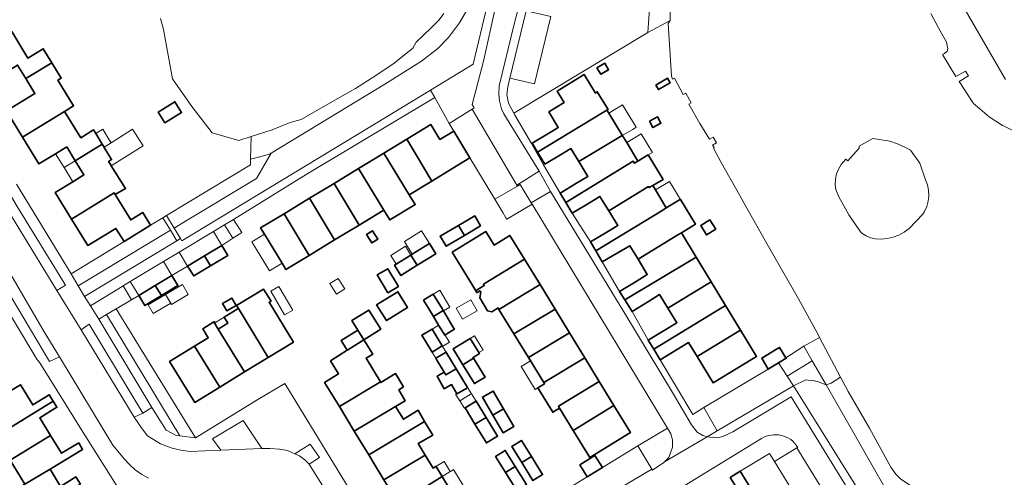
# Model space of a CAD drawing. Extents: x 147051 to 149075, y 463071 to 465537.
# Tile 157 of 229: x 147351 to 147538, y 464520 to 464607. Entities that reach past the tile are written whole.
import ezdxf

# ---------------------------------------------------------------- set-up
doc = ezdxf.new("R2010")
doc.units = 0
doc.header["$LTSCALE"] = 0.5
for name, color, linetype, lineweight in [('B-PV-GR-BEPLANTING_CULTUUR_BOSPLANTSOEN-GV', 252, 'CONTINUOUS', 18), ('B-PV-GR-BEPLANTING_CULTUUR_HEESTERS-GV', 252, 'CONTINUOUS', 18), ('B-PV-OG-BEBOUWING-GV', 6, 'CONTINUOUS', 35), ('B-PV-OG-BEBOUWING_LUIFEL-GV', 6, 'CONTINUOUS', 18), ('B-PV-OG-TERREIN_BEGROEID-GV', 252, 'CONTINUOUS', 18), ('B-PV-OG-TERREIN_ERF-GV', 252, 'CONTINUOUS', 18), ('B-PV-OG-WATER_SLOOT-GV', 252, 'CONTINUOUS', 18), ('B-PV-VH-GESLOTENVERHARDING_ASFALT-GV', 252, 'CONTINUOUS', 18), ('B-PV-VH-OPENVERHARDING_BETONSTRAATSTEEN-GV', 252, 'CONTINUOUS', 18), ('B-PV-VH-OPENVERHARDING_TEGEL-GV', 252, 'CONTINUOUS', 18)]:
    doc.layers.add(name, color=color, linetype=linetype, lineweight=lineweight)

msp = doc.modelspace()

# ---------------------------------------------------------------- linework, layer by layer
at = {"layer": 'B-PV-GR-BEPLANTING_CULTUUR_BOSPLANTSOEN-GV', "flags": 128}
msp.add_lwpolyline([(147510.109, 464582.64), (147507.918, 464580.223), (147507.539, 464580.572), (147506.703, 464579.559), (147506.195, 464578.7), (147505.83, 464577.771), (147505.618, 464576.796), (147505.565, 464575.799), (147505.671, 464574.806), (147506.259, 464573.423), (147508.115, 464570.024), (147510.333, 464566.794), (147510.664, 464566.513), (147511.413, 464566.033), (147512.235, 464565.696), (147513.116, 464565.509), (147514.265, 464565.444), (147515.412, 464565.538), (147516.535, 464565.79), (147517.612, 464566.196), (147518.622, 464566.747), (147519.546, 464567.432), (147522.142, 464570.151), (147522.462, 464570.677), (147522.884, 464571.619), (147523.157, 464572.614), (147523.272, 464573.64), (147523.228, 464574.671), (147523.025, 464575.684), (147522.669, 464576.652), (147521.543, 464579.817), (147519.797, 464582.247), (147518.75, 464582.85), (147517.336, 464583.5), (147515.863, 464584.002), (147512.692, 464584.509), (147510.061, 464583.047)], close=True, dxfattribs=at)
at = {"layer": 'B-PV-GR-BEPLANTING_CULTUUR_HEESTERS-GV', "flags": 128}
for points in [[(147394.917, 464580.6), (147394.881, 464579.511), (147379.028, 464569.888), (147380.442, 464567.51), (147382.31, 464568.619), (147396.067, 464576.898), (147398.836, 464581.708), (147398.526, 464581.52), (147398.026, 464581.42), (147396.426, 464580.919)], [(147379.786, 464567.125), (147378.333, 464569.466), (147376.001, 464568.051), (147370.967, 464564.97), (147360.975, 464558.852), (147362.297, 464556.583)], [(147391.568, 464565.583), (147393.242, 464566.655), (147391.662, 464569.157), (147390.012, 464568.161)], [(147381.413, 464562.97), (147383.008, 464560.328), (147386.179, 464562.248), (147389.461, 464564.235), (147387.871, 464566.869)], [(147378.445, 464561.179), (147372.145, 464557.376), (147373.747, 464554.721), (147376.877, 464556.627), (147380.033, 464558.549)], [(147369.467, 464552.224), (147372.405, 464553.938), (147370.815, 464556.573), (147369.788, 464555.953), (147364.638, 464552.797), (147366.175, 464550.243), (147367.653, 464551.148)], [(147381.539, 464528.163), (147384.482, 464527.801), (147369.467, 464552.224), (147367.653, 464551.148)], [(147366.175, 464550.243), (147376.225, 464533.542), (147376.971, 464532.303), (147378.926, 464529.25), (147380.829, 464528.25), (147381.539, 464528.163), (147367.653, 464551.148)], [(147494.837, 464541.977), (147496.455, 464539.484), (147501.199, 464542.387), (147499.611, 464545.162), (147496.216, 464542.958), (147496.28, 464542.853)], [(147501.199, 464542.387), (147496.455, 464539.484), (147497.643, 464537.654), (147500, 464538.745), (147500.467, 464538.727), (147501.322, 464538.627), (147502.189, 464538.432), (147503.021, 464538.151), (147503.827, 464537.795)], [(147397.043, 464525.756), (147393.534, 464531.085), (147387.709, 464527.603), (147389.263, 464525.426)], [(147404.15, 464524.358), (147405.201, 464523.633), (147406.003, 464522.807), (147407.953, 464524.035), (147406.198, 464526.587), (147403.299, 464524.733)]]:
    msp.add_lwpolyline(points, close=True, dxfattribs=at)
at = {"layer": 'B-PV-OG-BEBOUWING-GV', "flags": 128}
for points in [[(147349.719, 464604.735), (147340.438, 464599.137), (147343.594, 464593.98), (147350.816, 464598.4), (147352.39, 464595.828), (147357.298, 464598.819), (147355.673, 464601.475), (147352.792, 464599.712)], [(147357.298, 464598.819), (147352.39, 464595.828), (147354.103, 464593.029), (147348.699, 464589.723), (147351.761, 464584.719), (147359.724, 464589.621), (147361.43, 464590.665), (147358.45, 464595.536), (147359.074, 464595.917)], [(147460.473, 464597.88), (147461.218, 464596.646), (147462.673, 464597.524), (147461.928, 464598.759)], [(147448.194, 464583.584), (147449.204, 464581.913), (147461.703, 464589.482), (147462.351, 464589.875), (147462.564, 464590.004), (147460.536, 464593.353), (147460.207, 464593.088), (147458.045, 464596.635), (147452.938, 464593.456), (147454.26, 464591.277), (147451.362, 464589.52), (147453.142, 464586.58), (147452.918, 464586.438), (147451.182, 464585.389)], [(147471.601, 464594.576), (147472.085, 464593.744), (147474.331, 464595.05), (147473.847, 464595.883)], [(147378.72, 464587.448), (147381.87, 464589.412), (147380.599, 464591.45), (147377.449, 464589.487)], [(147360.114, 464582.897), (147361.725, 464580.264), (147366.846, 464583.409), (147365.609, 464585.431), (147365.193, 464586.111), (147362.777, 464584.632), (147359.724, 464589.621), (147351.761, 464584.719), (147354.848, 464579.675), (147358.008, 464581.609)], [(147450.6, 464579.602), (147453.587, 464581.407), (147455.537, 464582.585), (147457.013, 464580.151), (147464.612, 464584.682), (147465.268, 464585.061), (147465.225, 464585.13), (147462.694, 464589.308), (147462.351, 464589.875), (147461.703, 464589.482), (147449.204, 464581.913)], [(147470.385, 464587.759), (147471.049, 464586.546), (147472.578, 464587.383), (147471.914, 464588.596)], [(147433.842, 464579.242), (147436.432, 464580.811), (147433.352, 464585.896), (147430.756, 464584.324), (147429.059, 464587.119), (147424.468, 464584.331), (147429.208, 464576.428)], [(147453.488, 464574.157), (147454.556, 464572.387), (147467.349, 464580.168), (147467.574, 464579.797), (147468.221, 464580.189), (147466.091, 464583.703), (147465.293, 464585.019), (147465.268, 464585.061), (147464.612, 464584.682), (147457.013, 464580.151), (147458.731, 464577.317), (147456.622, 464576.046)], [(147361.056, 464569.224), (147369.115, 464574.185), (147369.317, 464573.855), (147371.268, 464575.018), (147368.552, 464579.321), (147368.523, 464579.367), (147368.033, 464580.143), (147368.624, 464580.504), (147367.215, 464582.807), (147367.199, 464582.832), (147366.846, 464583.409), (147361.725, 464580.264), (147363.367, 464577.581), (147361.261, 464576.292), (147357.965, 464574.275)], [(147424.922, 464573.826), (147429.208, 464576.428), (147424.468, 464584.331), (147420.14, 464581.703)], [(147420.129, 464570.915), (147421.251, 464569.057), (147425.854, 464571.834), (147426.079, 464571.97), (147424.922, 464573.826), (147420.14, 464581.703), (147419.974, 464581.602), (147415.364, 464578.803)], [(147455.789, 464570.342), (147459.036, 464572.3), (147461.04, 464573.508), (147462.693, 464570.781), (147470.247, 464575.388), (147470.375, 464575.177), (147471.027, 464575.572), (147472.967, 464576.748), (147470.166, 464581.368), (147468.221, 464580.189), (147467.574, 464579.797), (147467.349, 464580.168), (147454.556, 464572.387)], [(147410.727, 464575.987), (147415.485, 464568.095), (147419.979, 464570.824), (147420.129, 464570.915), (147415.364, 464578.803)], [(147410.817, 464565.26), (147415.485, 464568.095), (147410.727, 464575.987), (147406.068, 464573.158)], [(147459.23, 464564.923), (147460.236, 464563.218), (147472.944, 464570.938), (147473.596, 464571.334), (147471.531, 464574.74), (147471.027, 464575.572), (147470.375, 464575.177), (147470.247, 464575.388), (147462.693, 464570.781), (147464.395, 464567.973), (147462.35, 464566.765)], [(147361.056, 464569.224), (147364.129, 464564.203), (147369.445, 464567.456), (147370.967, 464564.97), (147376.001, 464568.051), (147374.528, 464570.459), (147372.249, 464569.065), (147369.317, 464573.855), (147369.115, 464574.185)], [(147405.992, 464562.33), (147410.817, 464565.26), (147406.068, 464573.158), (147401.256, 464570.236)], [(147460.236, 464563.218), (147461.485, 464561.102), (147464.606, 464562.945), (147466.696, 464564.178), (147468.238, 464561.633), (147475.804, 464566.22), (147476.457, 464566.616), (147479.114, 464568.227), (147476.248, 464572.945), (147476.092, 464572.85), (147473.596, 464571.334), (147472.944, 464570.938)], [(147397.531, 464566.354), (147400.878, 464560.841), (147401.595, 464559.66), (147405.992, 464562.33), (147401.256, 464570.236), (147396.813, 464567.538)], [(147435.378, 464566.141), (147438.446, 464567.963), (147437.332, 464569.84), (147434.255, 464568.013)], [(147434.255, 464568.013), (147430.794, 464565.957), (147431.908, 464564.08), (147435.378, 464566.141)], [(147482.934, 464567.282), (147481.852, 464569.066), (147480.111, 464568.01), (147481.192, 464566.226)], [(147416.835, 464566.29), (147417.847, 464564.689), (147418.974, 464565.402), (147417.963, 464567.003)], [(147433.05, 464562.959), (147434.77, 464560.143), (147436.775, 464556.86), (147437.522, 464555.637), (147437.976, 464555.915), (147439.141, 464556.628), (147438.983, 464556.886), (147446.738, 464561.632), (147443.992, 464566.128), (147441.005, 464564.303), (147439.441, 464566.864)], [(147464.75, 464555.489), (147465.729, 464553.912), (147478.581, 464561.64), (147479.233, 464562.036), (147476.457, 464566.616), (147475.804, 464566.22), (147468.238, 464561.633), (147469.991, 464558.742), (147467.859, 464557.419)], [(147386.179, 464562.248), (147387.321, 464560.362), (147390.603, 464562.349), (147389.461, 464564.235)], [(147426.446, 464560.459), (147429.964, 464562.619), (147428.769, 464564.565), (147425.515, 464562.567), (147425.265, 464562.414)], [(147425.265, 464562.414), (147422.164, 464560.506), (147423.357, 464558.563), (147426.446, 464560.459)], [(147386.179, 464562.248), (147383.008, 464560.328), (147384.15, 464558.442), (147387.321, 464560.362)], [(147439.78, 464551.829), (147440.59, 464551.651), (147441.743, 464552.383), (147441.922, 464552.091), (147449.69, 464556.799), (147446.738, 464561.632), (147438.983, 464556.886), (147439.141, 464556.628), (147437.976, 464555.915), (147437.522, 464555.637), (147437.748, 464555.268), (147437.819, 464555.311), (147438.326, 464555.621), (147438.482, 464555.366), (147438.284, 464554.273)], [(147465.729, 464553.912), (147467.106, 464551.694), (147470.215, 464553.624), (147472.306, 464554.922), (147473.857, 464552.364), (147481.429, 464556.941), (147482.082, 464557.337), (147479.233, 464562.036), (147478.581, 464561.64)], [(147422.885, 464556.434), (147420.869, 464559.825), (147418.879, 464558.642), (147420.896, 464555.251)], [(147378.028, 464554.751), (147381.177, 464556.669), (147380.033, 464558.549), (147376.877, 464556.627)], [(147441.922, 464552.091), (147444.763, 464547.456), (147452.536, 464552.139), (147449.69, 464556.799)], [(147470.185, 464546.289), (147471.243, 464544.551), (147484.158, 464552.439), (147484.811, 464552.835), (147482.082, 464557.337), (147481.429, 464556.941), (147473.857, 464552.364), (147475.556, 464549.561)], [(147373.747, 464554.721), (147374.892, 464552.841), (147378.028, 464554.751), (147376.877, 464556.627)], [(147392.281, 464552.86), (147392.613, 464552.312), (147398.25, 464543.008), (147403.023, 464545.927), (147398.42, 464553.454), (147398.786, 464553.675), (147397.361, 464555.925)], [(147418.773, 464552.961), (147420.613, 464549.991), (147424.634, 464552.482), (147422.793, 464555.452)], [(147427.641, 464553.873), (147428.763, 464552.019), (147429.332, 464551.08), (147429.533, 464550.747), (147431.37, 464551.871), (147431.21, 464552.136), (147429.483, 464554.988), (147427.701, 464553.909)], [(147390.427, 464551.845), (147392.188, 464552.863), (147391.383, 464554.255), (147389.622, 464553.237)], [(147388.783, 464548.396), (147393.752, 464540.257), (147398.25, 464543.008), (147392.613, 464552.312), (147392.601, 464552.304), (147392.406, 464552.182), (147389.909, 464550.628), (147390.596, 464549.503), (147388.954, 464548.501)], [(147419.568, 464548.388), (147417.295, 464551.995), (147414.095, 464549.978), (147415.211, 464548.206), (147416.367, 464546.371)], [(147431.65, 464547.251), (147431.723, 464547.295), (147433.492, 464548.366), (147433.216, 464548.821), (147431.408, 464551.809), (147431.37, 464551.871), (147429.533, 464550.747), (147430.506, 464549.14), (147431.339, 464547.766)], [(147452.536, 464552.139), (147444.763, 464547.456), (147447.509, 464542.977), (147455.271, 464547.661)], [(147472.448, 464542.572), (147477.813, 464545.838), (147479.41, 464543.204), (147486.979, 464547.786), (147487.632, 464548.182), (147484.811, 464552.835), (147484.158, 464552.439), (147471.243, 464544.551)], [(147384.333, 464545.148), (147389.084, 464537.403), (147393.752, 464540.257), (147388.783, 464548.396), (147387.966, 464549.734), (147385.868, 464548.406), (147386.898, 464546.716)], [(147413.294, 464544.433), (147416.367, 464546.371), (147415.211, 464548.206), (147412.031, 464546.202), (147413.188, 464544.366)], [(147429.065, 464544.333), (147429.252, 464544.025), (147431.19, 464545.201), (147431.006, 464545.504), (147429.26, 464548.385), (147427.321, 464547.209)], [(147458.17, 464542.915), (147455.271, 464547.661), (147447.509, 464542.977), (147450.413, 464538.24)], [(147479.41, 464543.204), (147482.435, 464538.214), (147490.001, 464542.801), (147490.655, 464543.197), (147487.632, 464548.182), (147486.979, 464547.786)], [(147410.034, 464542.378), (147411.548, 464539.886), (147408.925, 464538.292), (147411.717, 464533.699), (147419.534, 464538.361), (147416.806, 464542.848), (147418.041, 464543.603), (147416.367, 464546.371), (147413.294, 464544.433), (147413.188, 464544.366)], [(147437.12, 464542.851), (147437.022, 464543.013), (147438.237, 464543.749), (147436.502, 464546.619), (147433.279, 464544.671), (147435.111, 464541.641)], [(147384.333, 464545.148), (147379.603, 464542.255), (147384.343, 464534.504), (147389.084, 464537.403)], [(147430.112, 464542.606), (147431.562, 464540.214), (147431.899, 464539.705), (147433.823, 464540.864), (147432.051, 464543.78), (147431.901, 464544.028), (147429.962, 464542.853)], [(147492.886, 464540.794), (147493.572, 464541.211), (147494.837, 464541.977), (147496.28, 464542.853), (147496.216, 464542.958), (147495.039, 464544.899), (147494.47, 464544.554), (147491.645, 464542.841)], [(147435.111, 464541.641), (147437.274, 464538.064), (147439.281, 464539.277), (147437.12, 464542.851)], [(147460.911, 464538.427), (147458.17, 464542.915), (147450.413, 464538.24), (147450.551, 464538.015), (147449.293, 464537.25), (147452.102, 464532.633), (147453.375, 464533.407), (147453.164, 464533.751)], [(147433.951, 464536.128), (147435.539, 464537.025), (147435.764, 464537.153), (147435.998, 464537.285), (147433.823, 464540.864), (147431.899, 464539.705), (147431.562, 464540.214), (147430.212, 464539.451), (147431.553, 464537.079), (147432.962, 464537.876)], [(147422.348, 464533.73), (147424.171, 464534.819), (147422.982, 464536.88), (147423.836, 464537.417), (147422.316, 464539.947), (147419.594, 464538.261), (147419.534, 464538.361), (147411.717, 464533.699), (147414.529, 464529.073)], [(147460.911, 464538.427), (147453.164, 464533.751), (147453.375, 464533.407), (147455.96, 464529.19), (147463.683, 464533.89)], [(147346.648, 464528.057), (147357.542, 464534.738), (147356.806, 464535.94), (147353.686, 464534.027), (147351.482, 464537.621), (147351.358, 464537.823), (147349.457, 464536.658), (147345.669, 464534.337), (147343.585, 464533.06), (147343.707, 464532.853)], [(147442.804, 464533.293), (147440.842, 464536.642), (147438.815, 464535.454), (147440.777, 464532.105)], [(147357.082, 464528.221), (147355.023, 464531.584), (147358.26, 464533.567), (147357.542, 464534.738), (147346.648, 464528.057), (147349.426, 464523.526)], [(147437.379, 464530.384), (147439.491, 464531.663), (147437.617, 464534.749), (147435.515, 464533.455)], [(147414.529, 464529.073), (147417.268, 464524.566), (147427.862, 464530.884), (147426.625, 464533.019), (147423.832, 464531.292), (147422.348, 464533.73)], [(147440.777, 464532.105), (147442.74, 464528.757), (147444.766, 464529.945), (147442.804, 464533.293)], [(147463.683, 464533.89), (147455.96, 464529.19), (147459.099, 464524.069), (147466.806, 464528.776)], [(147427.963, 464524.492), (147426.627, 464526.69), (147429.381, 464528.275), (147427.862, 464530.884), (147417.268, 464524.566), (147418.12, 464523.164), (147420.144, 464519.833)], [(147439.491, 464531.663), (147437.379, 464530.384), (147439.55, 464526.809), (147441.661, 464528.09)], [(147349.426, 464523.526), (147352.213, 464518.983), (147356.967, 464521.861), (147363.126, 464525.59), (147362.389, 464526.807), (147359.146, 464524.851), (147357.082, 464528.221)], [(147448.063, 464524.239), (147446.179, 464527.285), (147444.351, 464526.154), (147446.227, 464523.122)], [(147441.275, 464524.263), (147443.151, 464521.231), (147444.987, 464522.348), (147443.103, 464525.394)], [(147420.144, 464519.833), (147422.894, 464515.309), (147431.167, 464520.444), (147430.072, 464522.237), (147429.99, 464522.37), (147429.45, 464522.046), (147427.963, 464524.492)], [(147446.227, 464523.122), (147448.358, 464519.676), (147450.186, 464520.806), (147448.063, 464524.239)], [(147457.231, 464522.692), (147458.636, 464520.39), (147461.495, 464522.136), (147460.09, 464524.438)], [(147362.717, 464518.994), (147361.877, 464520.364), (147358.973, 464518.586), (147356.967, 464521.861), (147352.213, 464518.983), (147349.229, 464517.176), (147352.116, 464512.478)], [(147444.987, 464522.348), (147443.151, 464521.231), (147445.282, 464517.785), (147447.11, 464518.915)], [(147485.682, 464520.269), (147487.669, 464517.03), (147489.582, 464518.201), (147487.599, 464521.443)], [(147425.739, 464510.628), (147433.538, 464515.32), (147434.094, 464515.652), (147431.424, 464520.023), (147431.255, 464520.3), (147431.167, 464520.444), (147422.894, 464515.309)]]:
    msp.add_lwpolyline(points, close=True, dxfattribs=at)
at = {"layer": 'B-PV-OG-BEBOUWING_LUIFEL-GV', "flags": 128}
for points in [[(147465.225, 464585.13), (147465.268, 464585.061), (147467.254, 464586.208), (147467.906, 464586.604), (147465.306, 464590.893), (147462.694, 464589.308)], [(147365.609, 464585.431), (147366.846, 464583.409), (147367.199, 464582.832), (147368.52, 464583.68), (147368.185, 464584.228), (147366.948, 464586.25)], [(147367.199, 464582.832), (147367.215, 464582.807), (147368.624, 464580.504), (147368.033, 464580.143), (147368.523, 464579.367), (147368.552, 464579.321), (147374.563, 464583.116), (147372.568, 464586.277), (147368.52, 464583.68)], [(147468.221, 464580.189), (147470.166, 464581.368), (147470.963, 464581.851), (147468.833, 464585.365), (147466.091, 464583.703)], [(147360.114, 464582.897), (147358.007, 464581.609), (147359.621, 464578.972), (147361.725, 464580.264)], [(147359.621, 464578.972), (147361.261, 464576.292), (147363.367, 464577.581), (147361.725, 464580.264)], [(147471.531, 464574.74), (147473.596, 464571.334), (147476.092, 464572.85), (147476.248, 464572.945), (147474.18, 464576.347)], [(147400.584, 464560.663), (147400.878, 464560.841), (147397.531, 464566.354), (147397.237, 464566.175), (147395.183, 464564.93), (147398.528, 464559.416)], [(147425.515, 464562.567), (147428.769, 464564.565), (147427.287, 464566.979), (147424.033, 464564.991)], [(147425.256, 464562.409), (147424.221, 464564.073), (147421.45, 464562.349), (147422.477, 464560.698)], [(147378.83, 464554.923), (147379.928, 464553.066), (147383.132, 464554.962), (147382.034, 464556.819)], [(147409.945, 464557.006), (147411.205, 464555.013), (147412.729, 464555.976), (147411.47, 464557.969)], [(147376.5, 464551.336), (147379.798, 464553.282), (147378.83, 464554.923), (147375.531, 464552.977)], [(147400.295, 464556.449), (147398.766, 464555.565), (147401.356, 464551.085), (147402.885, 464551.969)], [(147429.483, 464554.988), (147431.37, 464551.871), (147431.408, 464551.809), (147432.627, 464552.547), (147430.702, 464555.726)], [(147433.802, 464552.36), (147434.992, 464550.244), (147437.793, 464551.818), (147436.604, 464553.934)], [(147387.966, 464549.734), (147388.783, 464548.396), (147388.954, 464548.501), (147390.596, 464549.503), (147389.909, 464550.628), (147388.278, 464549.612), (147388.118, 464549.83)], [(147430.506, 464549.14), (147430.414, 464549.084), (147429.26, 464548.385), (147431.006, 464545.504), (147431.19, 464545.201), (147431.262, 464545.082), (147431.441, 464545.19), (147432.579, 464545.877), (147431.691, 464547.275), (147431.369, 464547.782)], [(147438.918, 464544.407), (147437.292, 464547.096), (147436.502, 464546.619), (147438.128, 464543.93)], [(147429.252, 464544.025), (147429.321, 464543.911), (147429.962, 464542.853), (147431.901, 464544.028), (147431.262, 464545.082), (147431.19, 464545.201)], [(147450.535, 464538.006), (147447.895, 464542.347), (147446.121, 464541.268), (147448.761, 464536.927), (147449.293, 464537.25)], [(147433.789, 464535.949), (147434.511, 464534.776), (147436.48, 464535.988), (147436.595, 464536.059), (147436.702, 464536.125), (147435.998, 464537.285), (147435.764, 464537.153), (147435.539, 464537.025), (147433.951, 464536.128), (147433.754, 464536.006)], [(147435.324, 464533.455), (147435.377, 464533.37), (147435.515, 464533.455), (147437.617, 464534.749), (147436.702, 464536.125), (147436.595, 464536.059), (147436.48, 464535.988), (147434.511, 464534.776), (147434.933, 464534.091)], [(147429.99, 464522.37), (147430.072, 464522.237), (147431.167, 464520.444), (147432.696, 464521.392), (147431.544, 464523.298)], [(147431.255, 464520.3), (147431.424, 464520.023), (147434.094, 464515.652), (147436.179, 464516.931), (147436.244, 464516.976), (147433.341, 464521.784), (147432.852, 464521.489), (147432.696, 464521.392), (147431.167, 464520.444)]]:
    msp.add_lwpolyline(points, close=True, dxfattribs=at)
at = {"layer": 'B-PV-OG-TERREIN_BEGROEID-GV', "flags": 128}
for points in [[(147537.758, 464595.685), (147522.795, 464621.678)], [(147522.795, 464621.678), (147537.758, 464595.685)], [(147451.717, 464607.621), (147448.678, 464594.836), (147443.958, 464595.898), (147443.623, 464594.242), (147443.418, 464592.836), (147443.705, 464591.16), (147444.73, 464589.268), (147470.101, 464604.583), (147470.865, 464615.294)], [(147470.865, 464615.294), (147470.101, 464604.583), (147474.352, 464606.843), (147474.322, 464611.73)], [(147436.522, 464609.97), (147434.425, 464606.39), (147432.376, 464603.611), (147430.377, 464601.558), (147427.278, 464599.104), (147420.352, 464594.796), (147398.836, 464581.708), (147396.067, 464576.898), (147382.31, 464568.619), (147380.442, 464567.51), (147381.656, 464565.533), (147381.935, 464565.083), (147415.174, 464585.24), (147428.951, 464593.635), (147437.015, 464598.55), (147439.753, 464609.903)], [(147431.516, 464608.178), (147430.601, 464606.988), (147429.564, 464605.902), (147429.074, 464605.461), (147426.23, 464602.731), (147425.61, 464601.622), (147422.11, 464598.724), (147418.618, 464596.395), (147414.742, 464593.964), (147410.003, 464591.226), (147404.499, 464588.095), (147402.437, 464587.516), (147398.972, 464586.117), (147395.046, 464584.871), (147394.917, 464580.6), (147396.426, 464580.919), (147398.026, 464581.42), (147398.526, 464581.52), (147398.836, 464581.708), (147420.352, 464594.796), (147427.278, 464599.104), (147430.377, 464601.558), (147432.376, 464603.611), (147434.425, 464606.39), (147436.522, 464609.97)], [(147523.625, 464608.142), (147525.127, 464605.476), (147526.623, 464602.761), (147526.885, 464601.457), (147526.741, 464601.028), (147526.244, 464600.589), (147525.88, 464600.395), (147528.41, 464596.208), (147530.191, 464597.235), (147530.789, 464596.325), (147529.032, 464595.302), (147530.753, 464592.536), (147531.348, 464591.696), (147531.738, 464591.106), (147532.923, 464590.103), (147534.666, 464588.583), (147537.234, 464586.956), (147537.384, 464586.87), (147543.675, 464583.809)]]:
    msp.add_lwpolyline(points, dxfattribs=at)
for points in [[(147380.96, 464565.113), (147379.786, 464567.125), (147362.297, 464556.583), (147363.481, 464554.549)], [(147503.827, 464537.795), (147504.821, 464538.165), (147506.585, 464539.263), (147502.611, 464546.807), (147499.611, 464545.162), (147501.199, 464542.387)], [(147524.42, 464494.363), (147533.727, 464499.786), (147534.156, 464502.537), (147522.94, 464510.464), (147520.06, 464512.64), (147517.857, 464514.641), (147516.554, 464515.917), (147515.001, 464518.268), (147503.827, 464537.795), (147503.021, 464538.151), (147502.189, 464538.432), (147501.322, 464538.627), (147500.467, 464538.727), (147500, 464538.745), (147497.643, 464537.654), (147512.162, 464514.313), (147512.246, 464514.367), (147513.457, 464515.144), (147518.106, 464508.098), (147516.646, 464507.218), (147516.561, 464507.167)], [(147504.821, 464538.165), (147503.827, 464537.795), (147515.001, 464518.268), (147516.554, 464515.917), (147517.857, 464514.641), (147520.06, 464512.64), (147522.94, 464510.464), (147534.156, 464502.537), (147534.275, 464503.317), (147535.251, 464503.235), (147535.478, 464505.053), (147536.539, 464507.006), (147531.545, 464508.822), (147529.116, 464510.097), (147528.279, 464510.806), (147523.109, 464515.916), (147521.27, 464517.618), (147520.783, 464518.034), (147517.901, 464520.01), (147517.037, 464520.868), (147516.094, 464522.233), (147512.051, 464529.634), (147508.004, 464536.569), (147506.585, 464539.263)]]:
    msp.add_lwpolyline(points, close=True, dxfattribs=at)
at = {"layer": 'B-PV-OG-TERREIN_ERF-GV', "flags": 128}
for points in [[(147349.719, 464604.735), (147352.792, 464599.712), (147355.673, 464601.475), (147357.298, 464598.819), (147359.074, 464595.917), (147358.45, 464595.536), (147361.43, 464590.665), (147359.724, 464589.621), (147362.777, 464584.632), (147365.193, 464586.111), (147365.609, 464585.431), (147366.846, 464583.409), (147367.199, 464582.832), (147367.215, 464582.807), (147368.624, 464580.504), (147368.033, 464580.143), (147368.523, 464579.367), (147368.552, 464579.321), (147371.268, 464575.018), (147369.317, 464573.855), (147372.249, 464569.065), (147374.528, 464570.459), (147376.001, 464568.051), (147378.333, 464569.466), (147379.028, 464569.888), (147394.881, 464579.511), (147394.917, 464580.6), (147395.046, 464584.871), (147392.713, 464584.131), (147387.62, 464585.55), (147383.814, 464590.563), (147380.154, 464595.788), (147378.445, 464605.134), (147377.877, 464607.221)], [(147350.649, 464575.864), (147360.975, 464558.852), (147370.967, 464564.97), (147369.445, 464567.456), (147364.129, 464564.203), (147361.056, 464569.224), (147357.965, 464574.275), (147361.261, 464576.292), (147363.367, 464577.581), (147361.725, 464580.264), (147360.114, 464582.897), (147358.008, 464581.609), (147354.848, 464579.675), (147351.761, 464584.719), (147348.699, 464589.723), (147354.103, 464593.029), (147352.39, 464595.828), (147350.816, 464598.4)], [(147451.243, 464515.873), (147458.636, 464520.39), (147457.231, 464522.692), (147460.09, 464524.438), (147461.495, 464522.136), (147468.232, 464526.253), (147473.787, 464529.642), (147448.19, 464572.029), (147443.383, 464569.217), (147443.241, 464569.458), (147442.638, 464570.483), (147441.157, 464572.961), (147436.432, 464580.811), (147433.842, 464579.242), (147429.208, 464576.428), (147424.922, 464573.826), (147426.079, 464571.97), (147425.854, 464571.834), (147421.251, 464569.057), (147420.129, 464570.915), (147419.979, 464570.824), (147415.485, 464568.095), (147410.817, 464565.26), (147405.992, 464562.33), (147401.595, 464559.66), (147400.878, 464560.841), (147397.531, 464566.354), (147396.813, 464567.538), (147401.256, 464570.236), (147406.068, 464573.158), (147410.727, 464575.987), (147415.364, 464578.803), (147419.974, 464581.602), (147420.14, 464581.703), (147424.468, 464584.331), (147429.059, 464587.119), (147430.756, 464584.324), (147433.352, 464585.896), (147432.494, 464587.328), (147429.786, 464592.258), (147405.437, 464577.676), (147391.662, 464569.157), (147393.242, 464566.655), (147391.568, 464565.583), (147389.461, 464564.235), (147390.603, 464562.349), (147387.321, 464560.362), (147384.15, 464558.442), (147383.008, 464560.328), (147380.033, 464558.549), (147381.177, 464556.669), (147378.028, 464554.751), (147374.892, 464552.841), (147373.747, 464554.721), (147372.405, 464553.938), (147369.467, 464552.224), (147384.482, 464527.801), (147396.306, 464535.067), (147401.406, 464538.099), (147416.321, 464513.576)], [(147372.084, 464514.785), (147363.211, 464528.768), (147355.014, 464542), (147354.438, 464542.675), (147345.549, 464557.458), (147344.285, 464559.56), (147328.905, 464556.048), (147309.206, 464551.757), (147311.041, 464543.752), (147312.487, 464537.446), (147313.073, 464534.448), (147313.23, 464533.646), (147314.556, 464526.865), (147314.564, 464526.822), (147314.729, 464525.992), (147327.289, 464527.998), (147338.278, 464510.286)], [(147420.144, 464519.833), (147418.12, 464523.164), (147417.268, 464524.566), (147414.529, 464529.073), (147411.717, 464533.699), (147408.925, 464538.292), (147411.548, 464539.886), (147410.034, 464542.378), (147413.188, 464544.366), (147412.031, 464546.202), (147415.211, 464548.206), (147414.095, 464549.978), (147417.295, 464551.995), (147419.568, 464548.388), (147416.367, 464546.371), (147418.041, 464543.603), (147416.806, 464542.848), (147419.534, 464538.361), (147419.594, 464538.261), (147422.316, 464539.947), (147423.836, 464537.417), (147422.982, 464536.88), (147424.171, 464534.819), (147422.348, 464533.73), (147423.832, 464531.292), (147426.625, 464533.019), (147427.862, 464530.884), (147429.381, 464528.275), (147426.627, 464526.69), (147427.963, 464524.492), (147429.45, 464522.046), (147429.99, 464522.37), (147430.072, 464522.237), (147431.167, 464520.444), (147431.255, 464520.3), (147431.424, 464520.023)], [(147352.213, 464518.983), (147349.426, 464523.526), (147346.648, 464528.057), (147343.707, 464532.853), (147343.585, 464533.06), (147345.669, 464534.337), (147349.457, 464536.658), (147351.358, 464537.823), (147351.482, 464537.621), (147353.686, 464534.027), (147356.806, 464535.94), (147357.542, 464534.738), (147358.26, 464533.567), (147355.023, 464531.584), (147357.082, 464528.221), (147359.146, 464524.851), (147362.389, 464526.807), (147363.126, 464525.59), (147356.967, 464521.861), (147358.973, 464518.586), (147361.877, 464520.364), (147362.717, 464518.994)], [(147503.873, 464507.297), (147494.094, 464523.295), (147493.15, 464524.84), (147487.599, 464521.443), (147489.582, 464518.201)]]:
    msp.add_lwpolyline(points, dxfattribs=at)
for points in [[(147448.078, 464583.514), (147448.194, 464583.584), (147451.182, 464585.389), (147452.918, 464586.438), (147453.142, 464586.58), (147451.362, 464589.52), (147454.26, 464591.277), (147452.938, 464593.456), (147458.045, 464596.635), (147460.207, 464593.088), (147460.536, 464593.353), (147462.564, 464590.004), (147462.351, 464589.875), (147462.694, 464589.308), (147465.225, 464585.13), (147465.268, 464585.061), (147465.293, 464585.019), (147466.091, 464583.703), (147468.221, 464580.189), (147470.166, 464581.368), (147472.967, 464576.748), (147471.027, 464575.572), (147471.531, 464574.74), (147473.596, 464571.334), (147476.092, 464572.85), (147476.248, 464572.945), (147479.114, 464568.227), (147476.457, 464566.616), (147479.233, 464562.036), (147482.082, 464557.337), (147484.811, 464552.835), (147487.632, 464548.182), (147490.655, 464543.197), (147490.001, 464542.801), (147482.435, 464538.214), (147479.41, 464543.204), (147477.813, 464545.838), (147472.448, 464542.572), (147478.635, 464532.213), (147480.685, 464533.54), (147492.886, 464540.794), (147491.645, 464542.841), (147494.47, 464544.554), (147495.039, 464544.899), (147496.216, 464542.958), (147499.611, 464545.162), (147502.611, 464546.807), (147502.45, 464547.112), (147498.59, 464554.143), (147493.211, 464563.574), (147488.295, 464572.301), (147487.531, 464573.657), (147483.946, 464579.961), (147482.501, 464582.68), (147482.641, 464582.758), (147482.363, 464583.238), (147483.077, 464583.667), (147482.471, 464584.763), (147481.781, 464584.372), (147479.966, 464587.337), (147477.846, 464591.016), (147478.314, 464591.263), (147477.304, 464593.054), (147476.792, 464592.795), (147475.174, 464595.911), (147474.792, 464595.721), (147474.569, 464596.29), (147473.955, 464606.292), (147474.352, 464606.843), (147470.101, 464604.583), (147444.73, 464589.268), (147444.85, 464589.046)], [(147460.473, 464597.88), (147461.928, 464598.759), (147462.673, 464597.524), (147461.218, 464596.646)], [(147471.601, 464594.576), (147473.847, 464595.883), (147474.331, 464595.05), (147472.085, 464593.744)], [(147378.72, 464587.448), (147377.449, 464589.487), (147380.599, 464591.45), (147381.87, 464589.412)], [(147471.914, 464588.596), (147472.578, 464587.383), (147471.049, 464586.546), (147470.385, 464587.759)], [(147448.078, 464583.514), (147449.043, 464581.816), (147450.378, 464579.468), (147453.488, 464574.157), (147456.622, 464576.046), (147458.731, 464577.317), (147457.013, 464580.151), (147455.537, 464582.585), (147453.587, 464581.407), (147450.6, 464579.602), (147449.204, 464581.913), (147448.194, 464583.584)], [(147459.036, 464572.3), (147455.789, 464570.342), (147459.23, 464564.923), (147462.35, 464566.765), (147464.395, 464567.973), (147462.693, 464570.781), (147461.04, 464573.508)], [(147435.378, 464566.141), (147431.908, 464564.08), (147430.794, 464565.957), (147434.255, 464568.013), (147437.332, 464569.84), (147438.446, 464567.963)], [(147482.934, 464567.282), (147481.192, 464566.226), (147480.111, 464568.01), (147481.852, 464569.066)], [(147416.835, 464566.29), (147417.963, 464567.003), (147418.974, 464565.402), (147417.847, 464564.689)], [(147433.05, 464562.959), (147439.441, 464566.864), (147441.005, 464564.303), (147443.992, 464566.128), (147446.738, 464561.632), (147449.69, 464556.799), (147452.536, 464552.139), (147455.271, 464547.661), (147458.17, 464542.915), (147460.911, 464538.427), (147463.683, 464533.89), (147466.806, 464528.776), (147459.099, 464524.069), (147455.96, 464529.19), (147453.375, 464533.407), (147452.102, 464532.633), (147449.293, 464537.25), (147450.551, 464538.015), (147450.413, 464538.24), (147447.509, 464542.977), (147444.763, 464547.456), (147441.922, 464552.091), (147441.743, 464552.383), (147440.59, 464551.651), (147439.78, 464551.829), (147438.284, 464554.273), (147438.482, 464555.366), (147438.326, 464555.621), (147437.819, 464555.311), (147437.748, 464555.268), (147437.522, 464555.637), (147436.775, 464556.86), (147434.77, 464560.143)], [(147426.446, 464560.459), (147423.357, 464558.563), (147422.164, 464560.506), (147425.265, 464562.414), (147425.515, 464562.567), (147428.769, 464564.565), (147429.964, 464562.619)], [(147466.696, 464564.178), (147464.606, 464562.945), (147461.485, 464561.102), (147464.75, 464555.489), (147467.859, 464557.419), (147469.991, 464558.742), (147468.238, 464561.633)], [(147422.885, 464556.434), (147420.896, 464555.251), (147418.879, 464558.642), (147420.869, 464559.825)], [(147389.084, 464537.403), (147384.343, 464534.504), (147379.603, 464542.255), (147384.333, 464545.148), (147386.898, 464546.716), (147385.868, 464548.406), (147387.966, 464549.734), (147388.783, 464548.396), (147388.954, 464548.501), (147390.596, 464549.503), (147389.909, 464550.628), (147392.406, 464552.182), (147392.601, 464552.304), (147392.613, 464552.312), (147392.281, 464552.86), (147397.361, 464555.925), (147398.786, 464553.675), (147398.42, 464553.454), (147403.023, 464545.927), (147398.25, 464543.008), (147393.752, 464540.257)], [(147418.773, 464552.961), (147422.793, 464555.452), (147424.634, 464552.482), (147420.613, 464549.991)], [(147433.492, 464548.366), (147431.723, 464547.295), (147431.65, 464547.251), (147431.339, 464547.766), (147430.506, 464549.14), (147429.533, 464550.747), (147429.332, 464551.08), (147428.763, 464552.019), (147427.641, 464553.873), (147427.701, 464553.909), (147429.483, 464554.988), (147431.21, 464552.136), (147431.37, 464551.871), (147431.408, 464551.809), (147433.216, 464548.821)], [(147467.106, 464551.694), (147470.185, 464546.289), (147475.556, 464549.561), (147473.857, 464552.364), (147472.306, 464554.922), (147470.215, 464553.624)], [(147390.427, 464551.845), (147389.622, 464553.237), (147391.383, 464554.255), (147392.188, 464552.863)], [(147429.065, 464544.333), (147427.321, 464547.209), (147429.26, 464548.385), (147431.006, 464545.504), (147431.19, 464545.201), (147429.252, 464544.025)], [(147435.111, 464541.641), (147433.279, 464544.671), (147436.502, 464546.619), (147438.237, 464543.749), (147437.022, 464543.013), (147437.12, 464542.851), (147439.281, 464539.277), (147437.274, 464538.064)], [(147430.112, 464542.606), (147429.962, 464542.853), (147431.901, 464544.028), (147432.051, 464543.78), (147433.823, 464540.864), (147435.998, 464537.285), (147435.764, 464537.153), (147435.539, 464537.025), (147433.951, 464536.128), (147432.962, 464537.876), (147431.553, 464537.079), (147430.212, 464539.451), (147431.562, 464540.214)], [(147440.777, 464532.105), (147438.815, 464535.454), (147440.842, 464536.642), (147442.804, 464533.293), (147444.766, 464529.945), (147442.74, 464528.757)], [(147435.515, 464533.455), (147437.617, 464534.749), (147439.491, 464531.663), (147441.661, 464528.09), (147439.55, 464526.809), (147437.379, 464530.384)], [(147446.227, 464523.122), (147444.351, 464526.154), (147446.179, 464527.285), (147448.063, 464524.239), (147450.186, 464520.806), (147448.358, 464519.676)], [(147441.275, 464524.263), (147443.103, 464525.394), (147444.987, 464522.348), (147447.11, 464518.915), (147445.282, 464517.785), (147443.151, 464521.231)]]:
    msp.add_lwpolyline(points, close=True, dxfattribs=at)
at = {"layer": 'B-PV-OG-WATER_SLOOT-GV', "flags": 128}
for points in [[(147474.322, 464611.73), (147474.352, 464606.843), (147473.955, 464606.292), (147474.569, 464596.29), (147474.792, 464595.721), (147475.174, 464595.911), (147476.792, 464592.795), (147477.304, 464593.054), (147478.314, 464591.263), (147477.846, 464591.016), (147479.966, 464587.337), (147481.781, 464584.372), (147482.471, 464584.763), (147483.077, 464583.667), (147482.363, 464583.238), (147482.641, 464582.758), (147482.501, 464582.68), (147483.946, 464579.961), (147487.531, 464573.657), (147488.295, 464572.301), (147493.211, 464563.574), (147498.59, 464554.143), (147502.45, 464547.112), (147502.611, 464546.807), (147506.585, 464539.263), (147508.004, 464536.569), (147512.051, 464529.634), (147516.094, 464522.233), (147517.037, 464520.868), (147517.901, 464520.01)], [(147377.877, 464607.221), (147378.445, 464605.134), (147380.154, 464595.788), (147383.814, 464590.563), (147387.62, 464585.55), (147392.713, 464584.131), (147395.046, 464584.871), (147398.972, 464586.117), (147402.437, 464587.516), (147404.499, 464588.095), (147410.003, 464591.226), (147414.742, 464593.964), (147418.618, 464596.395), (147422.11, 464598.724), (147425.61, 464601.622), (147426.23, 464602.731), (147429.074, 464605.461), (147429.564, 464605.902), (147430.601, 464606.988), (147431.516, 464608.178)], [(147543.675, 464583.809), (147537.384, 464586.87), (147537.234, 464586.956), (147534.666, 464588.583), (147532.923, 464590.103), (147531.738, 464591.106), (147531.348, 464591.696), (147530.753, 464592.536), (147529.032, 464595.302), (147530.789, 464596.325), (147530.191, 464597.235), (147528.41, 464596.208), (147525.88, 464600.395), (147526.244, 464600.589), (147526.741, 464601.028), (147526.885, 464601.457), (147526.623, 464602.761), (147525.127, 464605.476), (147523.625, 464608.142)]]:
    msp.add_lwpolyline(points, dxfattribs=at)
msp.add_lwpolyline([(147510.061, 464583.047), (147512.692, 464584.509), (147515.863, 464584.002), (147517.336, 464583.5), (147518.75, 464582.85), (147519.797, 464582.247), (147521.543, 464579.817), (147522.669, 464576.652), (147523.025, 464575.684), (147523.228, 464574.671), (147523.272, 464573.64), (147523.157, 464572.614), (147522.884, 464571.619), (147522.462, 464570.677), (147522.142, 464570.151), (147519.546, 464567.432), (147518.622, 464566.747), (147517.612, 464566.196), (147516.535, 464565.79), (147515.412, 464565.538), (147514.265, 464565.444), (147513.116, 464565.509), (147512.235, 464565.696), (147511.413, 464566.033), (147510.664, 464566.513), (147510.333, 464566.794), (147508.115, 464570.024), (147506.259, 464573.423), (147505.671, 464574.806), (147505.565, 464575.799), (147505.618, 464576.796), (147505.83, 464577.771), (147506.195, 464578.7), (147506.703, 464579.559), (147507.539, 464580.572), (147507.918, 464580.223), (147510.109, 464582.64)], close=True, dxfattribs=at)
at = {"layer": 'B-PV-VH-GESLOTENVERHARDING_ASFALT-GV', "flags": 128}
for points in [[(147358.28, 464555.722), (147344.168, 464578.668)], [(147349.088, 464559.487), (147355.857, 464547.856)], [(147362.867, 464548.265), (147358.28, 464555.722)], [(147355.857, 464547.856), (147358.74, 464543.128)], [(147372.869, 464531.7), (147362.867, 464548.265)], [(147358.74, 464543.128), (147368.842, 464526.419)], [(147374.398, 464529.498), (147372.869, 464531.7)], [(147375.425, 464528.172), (147374.398, 464529.498)], [(147377.854, 464526.646), (147375.425, 464528.172)], [(147368.842, 464526.419), (147370.975, 464523.813)], [(147380.106, 464525.821), (147377.854, 464526.646)], [(147381.708, 464525.472), (147380.106, 464525.821)], [(147383.484, 464525.222), (147381.708, 464525.472)], [(147386.336, 464525.349), (147383.484, 464525.222)], [(147389.263, 464525.426), (147386.336, 464525.349)], [(147397.043, 464525.756), (147389.263, 464525.426)], [(147398.544, 464525.756), (147397.043, 464525.756)], [(147400.421, 464525.607), (147398.544, 464525.756)], [(147401.922, 464525.383), (147400.421, 464525.607)], [(147403.299, 464524.733), (147401.922, 464525.383)], [(147370.975, 464523.813), (147371.98, 464522.708)], [(147404.15, 464524.358), (147403.299, 464524.733)], [(147405.201, 464523.633), (147404.15, 464524.358)], [(147406.003, 464522.807), (147405.201, 464523.633)], [(147371.98, 464522.708), (147373.098, 464521.716)], [(147373.098, 464521.716), (147374.315, 464520.85)], [(147410.314, 464515.901), (147406.003, 464522.807)], [(147374.315, 464520.85), (147375.618, 464520.119)]]:
    msp.add_lwpolyline(points, dxfattribs=at)
at = {"layer": 'B-PV-VH-OPENVERHARDING_BETONSTRAATSTEEN-GV', "flags": 128}
for points in [[(147359.905, 464556.724), (147350.731, 464571.588), (147342.684, 464585.3), (147333.785, 464599.839), (147324.034, 464616.179), (147310.298, 464638.65), (147309.545, 464640.076), (147309.068, 464642.078), (147307.582, 464649.912), (147307.128, 464653.066), (147305.177, 464652.639), (147305.883, 464648.284), (147306.94, 464642.728), (147308.472, 464638.298), (147309.3, 464636.321), (147311.531, 464632.643), (147318.675, 464621.107), (147326.245, 464608.245), (147336.598, 464591.38), (147344.168, 464578.668), (147358.28, 464555.722)], [(147438.982, 464599.118), (147436.85, 464590.902), (147437.231, 464590.27), (147436.825, 464590.018), (147445.292, 464575.646), (147449.537, 464578.27), (147442.857, 464589.141), (147442.42, 464590.097), (147442.011, 464591.612), (147441.901, 464592.8), (147441.949, 464594.452), (147444.825, 464606.114), (147446.993, 464614.637), (147443.633, 464620.207), (147441.178, 464609.133)], [(147447.06, 464608.68), (147443.958, 464595.898), (147448.678, 464594.836), (147451.717, 464607.621)], [(147432.494, 464587.328), (147433.352, 464585.896), (147436.432, 464580.811), (147441.157, 464572.961), (147445.405, 464575.454), (147445.292, 464575.646), (147436.825, 464590.018)], [(147445.292, 464575.646), (147445.405, 464575.454), (147445.92, 464575.756), (147448.028, 464572.294), (147451.692, 464574.444), (147449.79, 464577.859), (147449.537, 464578.27)], [(147474.47, 464528.564), (147474.746, 464527.386), (147474.738, 464526.012), (147474.087, 464524.075), (147473.222, 464523.234), (147481.31, 464527.979), (147480.526, 464528.214), (147479.407, 464528.855), (147478.33, 464530.233), (147474.985, 464536.063), (147465.558, 464551.639), (147451.692, 464574.444), (147448.028, 464572.294), (147448.19, 464572.029), (147473.787, 464529.642)], [(147349.088, 464559.487), (147347.239, 464558.385), (147356.865, 464542.251), (147358.74, 464543.128), (147355.857, 464547.856)], [(147364.392, 464549.292), (147362.867, 464548.265), (147372.869, 464531.7), (147374.519, 464532.451)], [(147480.685, 464533.54), (147483.242, 464529.112), (147497.643, 464537.654), (147496.455, 464539.484), (147494.837, 464541.977), (147493.572, 464541.211), (147492.886, 464540.794)], [(147470.849, 464521.842), (147468.232, 464526.253), (147461.495, 464522.136), (147458.636, 464520.39), (147451.243, 464515.873), (147453.674, 464511.67)], [(147498.283, 464525.859), (147494.094, 464523.295), (147503.873, 464507.297), (147508.139, 464509.873)]]:
    msp.add_lwpolyline(points, close=True, dxfattribs=at)
for points in [[(147497.245, 464535.576), (147486.194, 464528.939)], [(147511.755, 464511.96), (147497.245, 464535.576)], [(147486.194, 464528.939), (147484.319, 464528.012)], [(147481.31, 464527.979), (147473.222, 464523.234)], [(147474.99, 464517.466), (147491.604, 464527.634)], [(147481.345, 464527.968), (147481.31, 464527.979)], [(147482.448, 464527.841), (147481.345, 464527.968)], [(147483.349, 464527.783), (147482.448, 464527.841)], [(147484.319, 464528.012), (147483.349, 464527.783)], [(147498.479, 464525.979), (147498.283, 464525.859)], [(147498.283, 464525.859), (147508.139, 464509.873)], [(147473.222, 464523.234), (147473.107, 464523.122)], [(147470.849, 464521.842), (147453.674, 464511.67)], [(147470.984, 464521.671), (147470.849, 464521.842)], [(147473.107, 464523.122), (147470.984, 464521.671)]]:
    msp.add_lwpolyline(points, dxfattribs=at)
at = {"layer": 'B-PV-VH-OPENVERHARDING_BETONSTRAATSTEEN-GV'}
msp.add_lwpolyline([(147491.604, 464527.634, -0.4140975), (147498.479, 464525.979)], format="xyb", dxfattribs=at)
at = {"layer": 'B-PV-VH-OPENVERHARDING_TEGEL-GV', "flags": 128}
for points in [[(147429.786, 464592.258), (147432.494, 464587.328), (147436.825, 464590.018), (147437.231, 464590.27), (147436.85, 464590.902), (147438.982, 464599.118), (147441.178, 464609.133), (147443.633, 464620.207), (147442.802, 464621.584), (147442.51, 464621.402), (147441.444, 464617.26), (147439.753, 464609.903), (147437.015, 464598.55), (147428.951, 464593.635)], [(147364.638, 464552.797), (147369.788, 464555.953), (147370.815, 464556.573), (147372.145, 464557.376), (147378.445, 464561.179), (147381.413, 464562.97), (147387.871, 464566.869), (147390.012, 464568.161), (147391.662, 464569.157), (147405.437, 464577.676), (147429.786, 464592.258), (147428.951, 464593.635), (147415.174, 464585.24), (147381.935, 464565.083), (147381.656, 464565.533), (147380.96, 464565.113), (147363.481, 464554.549)], [(147445.405, 464575.454), (147441.157, 464572.961), (147442.638, 464570.483), (147443.241, 464569.458), (147443.383, 464569.217), (147448.19, 464572.029), (147448.028, 464572.294), (147445.92, 464575.756)], [(147380.442, 464567.51), (147379.028, 464569.888), (147378.333, 464569.466), (147379.786, 464567.125), (147380.96, 464565.113), (147381.656, 464565.533)], [(147391.568, 464565.583), (147390.012, 464568.161), (147387.871, 464566.869), (147389.461, 464564.235)], [(147383.008, 464560.328), (147381.413, 464562.97), (147378.445, 464561.179), (147380.033, 464558.549)], [(147373.747, 464554.721), (147372.145, 464557.376), (147370.815, 464556.573), (147372.405, 464553.938)], [(147481.31, 464527.979), (147481.345, 464527.968), (147482.448, 464527.841), (147483.349, 464527.783), (147484.319, 464528.012), (147486.194, 464528.939), (147497.245, 464535.576), (147511.755, 464511.96), (147513.08, 464512.837), (147516.561, 464507.167), (147516.646, 464507.218), (147518.106, 464508.098), (147513.457, 464515.144), (147512.246, 464514.367), (147512.162, 464514.313), (147497.643, 464537.654), (147483.242, 464529.112)], [(147470.984, 464521.671), (147473.107, 464523.122), (147473.222, 464523.234), (147474.087, 464524.075), (147474.738, 464526.012), (147474.746, 464527.386), (147474.47, 464528.564), (147473.787, 464529.642), (147468.232, 464526.253), (147470.849, 464521.842)]]:
    msp.add_lwpolyline(points, close=True, dxfattribs=at)
for points in [[(147446.993, 464614.637), (147444.825, 464606.114), (147441.949, 464594.452), (147441.901, 464592.8), (147442.011, 464591.612), (147442.42, 464590.097), (147442.857, 464589.141), (147449.537, 464578.27), (147449.79, 464577.859), (147451.692, 464574.444), (147465.558, 464551.639), (147474.985, 464536.063), (147478.33, 464530.233), (147479.407, 464528.855), (147480.526, 464528.214), (147481.31, 464527.979), (147483.242, 464529.112), (147480.685, 464533.54), (147478.635, 464532.213), (147472.448, 464542.572), (147471.243, 464544.551), (147470.185, 464546.289), (147467.106, 464551.694), (147465.729, 464553.912), (147464.75, 464555.489), (147461.485, 464561.102), (147460.236, 464563.218), (147459.23, 464564.923), (147455.789, 464570.342), (147454.556, 464572.387), (147453.488, 464574.157), (147450.378, 464579.468), (147449.043, 464581.816), (147448.078, 464583.514), (147444.85, 464589.046), (147444.73, 464589.268), (147443.705, 464591.16), (147443.418, 464592.836), (147443.623, 464594.242), (147443.958, 464595.898), (147447.06, 464608.68)], [(147350.731, 464571.588), (147359.905, 464556.724), (147358.28, 464555.722), (147362.867, 464548.265), (147364.392, 464549.292), (147374.519, 464532.451), (147376.225, 464533.542), (147366.175, 464550.243), (147364.638, 464552.797), (147363.481, 464554.549), (147362.297, 464556.583), (147360.975, 464558.852), (147350.649, 464575.864)], [(147375.618, 464520.119), (147374.315, 464520.85), (147373.098, 464521.716), (147371.98, 464522.708), (147370.975, 464523.813), (147368.842, 464526.419), (147358.74, 464543.128), (147356.865, 464542.251), (147347.239, 464558.385), (147345.549, 464557.458), (147354.438, 464542.675), (147355.014, 464542), (147363.211, 464528.768), (147372.084, 464514.785)], [(147416.321, 464513.576), (147401.406, 464538.099), (147396.306, 464535.067), (147384.482, 464527.801), (147381.539, 464528.163), (147380.829, 464528.25), (147378.926, 464529.25), (147376.971, 464532.303), (147376.225, 464533.542), (147374.519, 464532.451), (147372.869, 464531.7), (147374.398, 464529.498), (147375.425, 464528.172), (147377.854, 464526.646), (147380.106, 464525.821), (147381.708, 464525.472), (147383.484, 464525.222), (147386.336, 464525.349), (147389.263, 464525.426), (147387.709, 464527.603), (147393.534, 464531.085), (147397.043, 464525.756), (147398.544, 464525.756), (147400.421, 464525.607), (147401.922, 464525.383), (147403.299, 464524.733), (147406.198, 464526.587), (147407.953, 464524.035), (147406.003, 464522.807), (147410.314, 464515.901)], [(147491.604, 464527.634), (147474.99, 464517.466), (147474.746, 464517.865)], [(147485.682, 464520.269), (147487.599, 464521.443), (147493.15, 464524.84), (147494.094, 464523.295), (147498.283, 464525.859), (147498.479, 464525.979)]]:
    msp.add_lwpolyline(points, dxfattribs=at)
at = {"layer": 'B-PV-VH-OPENVERHARDING_TEGEL-GV'}
msp.add_lwpolyline([(147498.479, 464525.979, 0.4140975), (147491.604, 464527.634)], format="xyb", dxfattribs=at)

doc.saveas('drawing.dxf')
